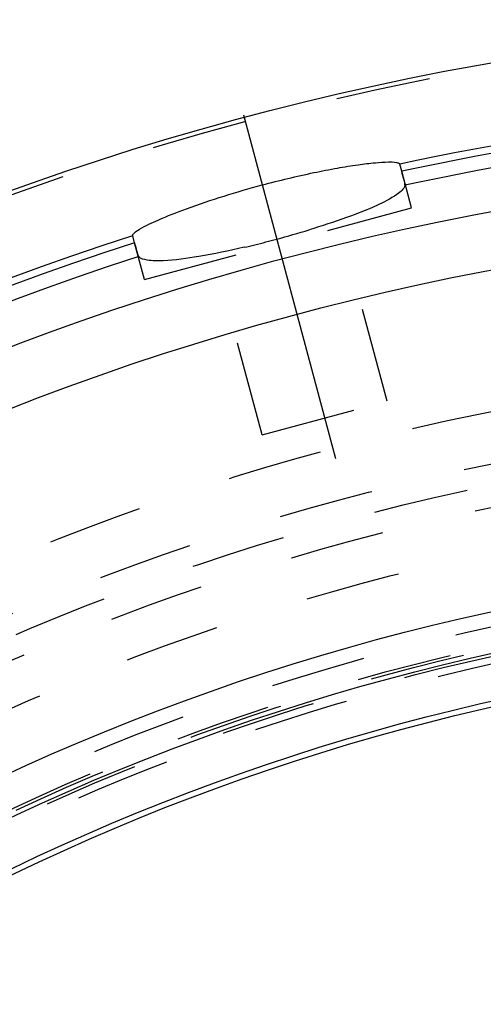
# Model space of a CAD drawing. Header units: millimetres. Extents: x 201 to 797, y 302 to 698.
# Tile 7 of 17: x 338 to 369, y 630 to 698. Entities that reach past the tile are written whole.
import ezdxf

# ---------------------------------------------------------------- set-up
doc = ezdxf.new("R2010")
doc.units = ezdxf.units.MM
doc.header["$LTSCALE"] = 65.185185
doc.linetypes.add('CENTER', pattern=[0.6, 0.375, -0.075, 0.075, -0.075])
doc.linetypes.add('HIDDEN', pattern=[0.2, 0.1, -0.1])
for name, color, linetype in [('FASEN', 7, 'CONTINUOUS'), ('KOERPER', 7, 'CONTINUOUS'), ('KONST.EL_MIT_GEO', 7, 'CONTINUOUS')]:
    doc.layers.add(name, color=color, linetype=linetype)

msp = doc.modelspace()

# ---------------------------------------------------------------- linework, layer by layer
at = {"layer": 'FASEN', "color": 8, "linetype": 'HIDDEN'}
msp.add_circle((404.313, 500), 157.5, dxfattribs=at)
at = {"layer": 'FASEN', "color": 7, "linetype": 'CONTINUOUS'}
msp.add_circle((404.313, 500), 154.613, dxfattribs=at)
at = {"layer": 'KOERPER', "color": 8, "linetype": 'HIDDEN'}
msp.add_circle((404.313, 500), 165, dxfattribs=at)
msp.add_open_spline([(452.641, 665), (444.98, 665), (429.302, 662.777), (407.054, 653.049), (386.735, 637.444), (362.513, 608.922), (341.503, 562.453), (335.968, 521.255), (335.968, 500)], degree=3, knots=[0, 0, 0, 0, 0.103456, 0.210669, 0.324498, 0.446432, 0.712952, 1, 1, 1, 1], dxfattribs=at)
at = {"layer": 'KONST.EL_MIT_GEO', "color": 2, "linetype": 'CENTER'}
msp.add_line((353.007, 691.477), (359.885, 665.81), dxfattribs=at)
at = {"layer": 'KONST.EL_MIT_GEO', "color": 7, "linetype": 'CONTINUOUS'}
for p, q in [((363.884, 687.591), (363.753, 688.077)), ((345.531, 682.674), (345.401, 683.159))]:
    msp.add_line(p, q, dxfattribs=at)
at = {"layer": 'KONST.EL_MIT_GEO', "color": 8, "linetype": 'HIDDEN'}
for p, q in [((364.558, 685.076), (363.884, 687.591)), ((346.205, 680.158), (364.558, 685.076)), ((362.889, 671.791), (359.68, 683.769)), ((346.205, 680.158), (345.531, 682.674)), ((354.292, 669.488), (351.083, 681.465)), ((354.292, 669.488), (362.889, 671.791))]:
    msp.add_line(p, q, dxfattribs=at)
at = {"layer": 'KONST.EL_MIT_GEO', "color": 7, "linetype": 'CONTINUOUS'}
for radius in [198, 187.939, 184, 161, 158.2, 155]:
    msp.add_circle((404.313, 500), radius, dxfattribs=at)
at = {"layer": 'KONST.EL_MIT_GEO', "color": 8, "linetype": 'HIDDEN'}
for radius in [197.707, 174.464, 170.929, 169.5, 168, 165, 160, 158.7, 158.5, 158, 157.5]:
    msp.add_circle((404.313, 500), radius, dxfattribs=at)
at = {"layer": 'KONST.EL_MIT_GEO', "color": 7, "linetype": 'CONTINUOUS'}
for centre, radius, start, end in [((404.313, 500), 192.401, 77.83019, 102.16981), ((404.313, 500), 191.898, 77.83761, 102.16239), ((404.313, 500), 190.914, 77.84144, 102.15856), ((404.313, 500), 192.401, 107.83019, 72.16981), ((336.623, 752.715), 72.239, 284.98137, 286.81609), ((404.313, 500), 191.898, 107.83761, 72.16239), ((336.873, 751.481), 70.983, 283.17745, 284.41627), ((335.924, 755.23), 74.85, 284.40503, 285.00043), ((404.313, 500), 190.914, 107.84144, 72.15856)]:
    msp.add_arc(centre, radius, start, end, dxfattribs=at)
at = {"layer": 'KONST.EL_MIT_GEO', "color": 8, "linetype": 'HIDDEN'}
for points, knots in [([(478.853, 302), (469.66, 302), (450.845, 304.668), (424.148, 316.341), (399.765, 335.069), (370.703, 369.281), (350.855, 413.217), (340.615, 461.478), (337.952, 500), (340.615, 538.522), (350.855, 586.783), (370.703, 630.719), (399.765, 664.931), (424.148, 683.659), (450.845, 695.332), (469.66, 698), (478.853, 698)], [0, 0, 0, 0, 0.051692, 0.105258, 0.162132, 0.223055, 0.356218, 0.427422, 0.5, 0.572578, 0.643782, 0.776945, 0.837868, 0.894742, 0.948308, 1, 1, 1, 1]), ([(470.074, 665), (462.414, 665), (446.735, 662.777), (424.487, 653.049), (404.169, 637.444), (379.946, 608.922), (358.936, 562.453), (353.402, 521.255), (353.402, 500)], [0, 0, 0, 0, 0.103456, 0.210669, 0.324498, 0.446432, 0.712952, 1, 1, 1, 1]), ([(586.747, 500), (586.747, 520.611), (582.599, 551.348), (568.612, 588.75), (554.636, 613.131), (537.515, 633.279), (517.819, 648.411), (496.231, 657.844), (473.61, 661.058), (450.989, 657.844), (429.401, 648.411), (409.704, 633.279), (392.583, 613.131), (378.608, 588.75), (364.621, 551.348), (360.473, 520.611), (360.473, 500)], [0, 0, 0, 0, 0.143395, 0.211975, 0.276986, 0.337897, 0.394761, 0.448319, 0.5, 0.551681, 0.605239, 0.662103, 0.723014, 0.788025, 0.856605, 1, 1, 1, 1]), ([(473.61, 341.5), (466.251, 341.5), (451.19, 343.635), (429.819, 352.981), (410.301, 367.971), (387.033, 395.366), (366.85, 440.033), (358.777, 500), (366.85, 559.967), (387.033, 604.634), (410.301, 632.029), (429.819, 647.019), (451.19, 656.365), (466.251, 658.5), (473.61, 658.5)], [0, 0, 0, 0, 0.051729, 0.105334, 0.162249, 0.223216, 0.356476, 0.5, 0.643524, 0.776784, 0.837751, 0.894666, 0.948271, 1, 1, 1, 1]), ([(474.317, 342.5), (467.004, 342.5), (452.038, 344.622), (430.802, 353.908), (411.407, 368.804), (388.286, 396.027), (368.23, 440.412), (360.209, 500), (368.23, 559.588), (388.286, 603.973), (411.407, 631.196), (430.802, 646.092), (452.038, 655.378), (467.004, 657.5), (474.317, 657.5)], [0, 0, 0, 0, 0.05173, 0.105334, 0.162249, 0.223216, 0.356476, 0.5, 0.643524, 0.776784, 0.837751, 0.894666, 0.94827, 1, 1, 1, 1]), ([(477.896, 342.5), (470.584, 342.5), (455.618, 344.622), (434.382, 353.908), (414.987, 368.804), (391.865, 396.026), (371.81, 440.412), (363.788, 500), (371.81, 559.588), (391.865, 603.974), (414.987, 631.196), (434.382, 646.092), (455.618, 655.378), (470.584, 657.5), (477.896, 657.5)], [0, 0, 0, 0, 0.05173, 0.105334, 0.162249, 0.223216, 0.356476, 0.5, 0.643524, 0.776784, 0.837751, 0.894666, 0.94827, 1, 1, 1, 1]), ([(465.346, 343.736), (458.601, 344.937), (445.057, 349.197), (426.345, 360.44), (409.455, 376.185), (389.561, 403.112), (372.429, 444.864), (365.56, 500), (372.429, 555.136), (389.561, 596.888), (409.455, 623.815), (426.345, 639.56), (445.057, 650.803), (458.601, 655.063), (465.346, 656.264)], [0, 0, 0, 0, 0.05184, 0.106176, 0.163918, 0.225424, 0.358371, 0.5, 0.641629, 0.774576, 0.836082, 0.893824, 0.94816, 1, 1, 1, 1])]:
    msp.add_open_spline(points, degree=3, knots=knots, dxfattribs=at)
at = {"layer": 'KONST.EL_MIT_GEO', "color": 7, "linetype": 'CONTINUOUS'}
for points, knots in [([(354.301, 686.648), (355.475, 686.962), (357.192, 687.376), (359.395, 687.807), (360.809, 688.036), (361.965, 688.18), (362.878, 688.238), (363.392, 688.229), (363.732, 688.157), (363.753, 688.077)], [0, 0, 0, 0, 0.378144, 0.548958, 0.698906, 0.822409, 0.9151, 0.974084, 1, 1, 1, 1]), ([(364.104, 686.631), (364.127, 686.743), (364.001, 687.071), (363.939, 687.384), (363.884, 687.591)], [0, 0, 0, 0, 0.347316, 1, 1, 1, 1]), ([(345.878, 683.612), (346.283, 683.855), (347.349, 684.348), (350.131, 685.44), (352.545, 686.177), (354.301, 686.648)], [0, 0, 0, 0, 0.157885, 0.391784, 1, 1, 1, 1]), ([(364.104, 686.631), (364.046, 686.358), (363.332, 685.811), (362.006, 685.13), (359.95, 684.333), (358.387, 683.827), (357.522, 683.565)], [0, 0, 0, 0, 0.113632, 0.327177, 0.631288, 1, 1, 1, 1]), ([(345.401, 683.159), (345.383, 683.227), (345.577, 683.429), (345.746, 683.533), (345.878, 683.612)], [0, 0, 0, 0, 0.313599, 1, 1, 1, 1]), ([(353.054, 682.368), (352.023, 682.126), (350.186, 681.742), (348.321, 681.481), (347.505, 681.447)], [0, 0, 0, 0, 0.564667, 1, 1, 1, 1]), ([(345.648, 682.238), (345.663, 682.186), (345.708, 682.028), (345.749, 681.867), (345.798, 681.768)], [0, 0, 0, 0, 0.328528, 1, 1, 1, 1]), ([(345.798, 681.768), (345.802, 681.761), (345.809, 681.748), (345.817, 681.737), (345.821, 681.732)], [0, 0, 0, 0, 0.570488, 1, 1, 1, 1]), ([(347.505, 681.447), (347.137, 681.431), (346.578, 681.431), (345.96, 681.576), (345.821, 681.732)], [0, 0, 0, 0, 0.637921, 1, 1, 1, 1])]:
    msp.add_open_spline(points, degree=3, knots=knots, dxfattribs=at)
msp.add_open_spline([(345.531, 682.674), (345.57, 682.528), (345.609, 682.383), (345.648, 682.238)], degree=3, dxfattribs=at)

doc.saveas('drawing.dxf')
